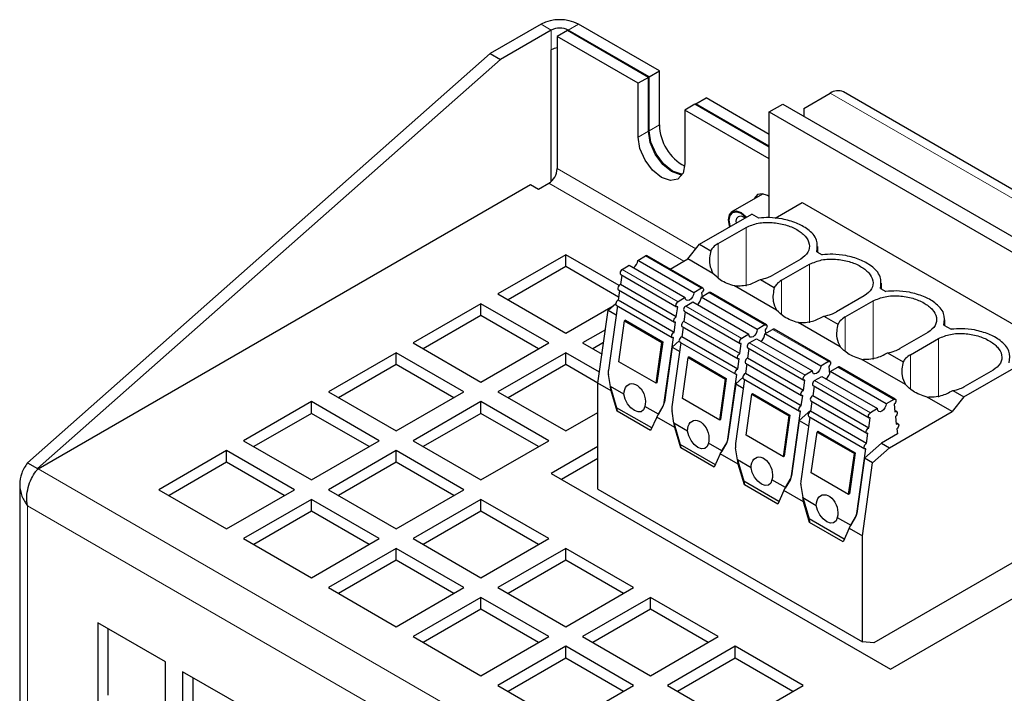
# Model space of a CAD drawing. Header units: millimetres. Extents: x 5 to 418, y 2 to 292.
# Tile 9 of 11: x 266 to 299, y 196 to 219. Entities that reach past the tile are written whole.
import ezdxf

# ---------------------------------------------------------------- set-up
doc = ezdxf.new("R2010")
doc.units = ezdxf.units.MM

msp = doc.modelspace()

# ---------------------------------------------------------------- linework, layer by layer
at = {"color": 7, "linetype": 'Continuous', "lineweight": 25}
for p, q in [((283.0919, 218.7721), (281.3946, 217.7923)), ((283.4313, 218.5762), (281.7341, 217.5964)), ((283.9685, 218.5597), (283.6291, 218.3638)), ((286.6697, 217.0004), (283.9685, 218.5597)), ((286.6983, 217.0167), (283.997, 218.5762)), ((287.0378, 217.2126), (284.3364, 218.7721)), ((286.3302, 216.8044), (283.6291, 218.3638)), ((283.6291, 218.3638), (283.6291, 213.9545)), ((283.4313, 217.9229), (283.417, 217.9147)), ((283.417, 217.9147), (283.417, 213.5158)), ((281.3946, 217.7923), (265.9514, 204.1412)), ((281.7341, 217.5964), (266.2908, 203.9452)), ((281.3946, 217.7923), (281.7341, 217.5964)), ((286.6983, 217.0167), (287.0378, 217.2126)), ((287.0378, 215.4163), (287.0378, 217.2126)), ((286.6697, 217.0004), (286.3302, 216.8044)), ((286.6697, 215.204), (286.6697, 217.0004)), ((286.6983, 215.2203), (286.6983, 217.0167)), ((286.3302, 215.0081), (286.3302, 216.8044)), ((288.254, 216.1187), (288.5934, 216.3146)), ((290.7002, 215.0984), (288.5934, 216.3146)), ((291.8602, 215.9641), (292.737, 216.4702)), ((301.6623, 211.6154), (293.177, 216.5138)), ((288.2253, 216.1023), (287.8859, 215.9064)), ((287.8859, 215.9064), (287.8859, 214.11)), ((290.7002, 214.2817), (287.8859, 215.9064)), ((290.7002, 214.6736), (288.2253, 216.1023)), ((288.254, 216.1187), (288.254, 216.0858)), ((290.7002, 214.7065), (288.254, 216.1187)), ((290.7002, 215.8498), (291.1527, 216.1111)), ((291.1527, 216.1111), (308.9718, 205.8243)), ((291.8602, 215.9641), (291.8602, 215.7026)), ((290.7002, 215.8498), (308.5193, 205.5631)), ((290.7002, 212.3221), (290.7002, 215.8498)), ((266.305, 203.9371), (282.7381, 213.4237)), ((282.7381, 213.4237), (283.0068, 213.2686)), ((283.0068, 213.2686), (283.3463, 213.4646)), ((290.4968, 213.1143), (289.4678, 212.5203)), ((290.9036, 212.3016), (291.8033, 212.821)), ((291.8033, 212.821), (300.6279, 207.7266)), ((288.3768, 211.4308), (290.1203, 212.4373)), ((290.353, 212.303), (290.1203, 212.4373)), ((288.9946, 211.4544), (289.928, 211.9932)), ((287.9849, 210.9433), (288.3768, 211.4308)), ((288.3768, 211.4308), (288.75, 211.2154)), ((292.3255, 211.1643), (292.3255, 211.3601)), ((283.9119, 211.0807), (281.6492, 209.7744)), ((285.6926, 210.0527), (283.9119, 211.0807)), ((283.9119, 210.6887), (283.9119, 211.0807)), ((286.3161, 210.8945), (286.5717, 211.0421)), ((288.4885, 209.9693), (286.6217, 211.047)), ((287.3931, 210.6017), (287.9849, 210.9433)), ((288.8265, 210.4574), (287.9849, 210.9433)), ((291.7552, 210.9384), (290.8218, 210.3996)), ((292.2919, 211.1838), (292.4743, 211.0784)), ((283.9119, 210.6887), (281.9887, 209.5784)), ((285.6775, 209.6695), (283.9119, 210.6887)), ((285.7957, 210.5941), (286.0333, 210.7312)), ((286.0333, 210.7312), (287.9, 209.6535)), ((288.1829, 209.8168), (286.3161, 210.8945)), ((291.1159, 210.2298), (292.0493, 210.7686)), ((285.7808, 210.4056), (285.7357, 210.0846)), ((285.7458, 210.4258), (287.6125, 209.3482)), ((287.6025, 209.0069), (285.7357, 210.0846)), ((288.4385, 209.9644), (288.1829, 209.8168)), ((290.9478, 209.2328), (289.5475, 210.0412)), ((290.4078, 210.2584), (290.8713, 209.9908)), ((294.4132, 209.9591), (294.5956, 209.8538)), ((294.4468, 209.9397), (294.4468, 210.1355)), ((281.6492, 209.7744), (283.9119, 208.4681)), ((285.7084, 209.8903), (285.6634, 209.5693)), ((285.6734, 209.9105), (287.5402, 208.8328)), ((287.9, 209.6535), (287.6625, 209.5164)), ((288.4374, 209.6699), (288.693, 209.8174)), ((290.3042, 208.5922), (288.4374, 209.6699)), ((288.4471, 209.8067), (288.4611, 209.6835)), ((290.6098, 208.7447), (288.743, 209.8224)), ((293.8765, 209.7138), (292.9431, 209.175)), ((281.0835, 209.4478), (278.8208, 208.1416)), ((283.3463, 208.1416), (281.0835, 209.4478)), ((281.0835, 209.0559), (281.0835, 209.4478)), ((283.9119, 208.4681), (285.4915, 209.38)), ((285.3292, 209.2361), (285.5822, 209.4605)), ((285.6361, 209.3749), (285.3359, 207.2352)), ((285.6011, 209.3951), (287.4679, 208.3175)), ((287.5302, 208.4916), (285.6634, 209.5693)), ((287.6025, 209.0069), (287.6502, 209.3473)), ((287.9171, 209.3695), (288.1546, 209.5066)), ((288.1546, 209.5066), (290.0213, 208.4289)), ((293.2373, 209.0052), (294.1706, 209.544)), ((281.0835, 209.0559), (279.1602, 207.9456)), ((283.0068, 207.9456), (281.0835, 209.0559)), ((284.9867, 206.7955), (285.3292, 209.2361)), ((285.3292, 209.2361), (285.5951, 209.0826)), ((287.9021, 209.181), (287.857, 208.86)), ((287.8671, 209.2012), (289.7338, 208.1236)), ((292.5291, 209.0338), (292.9926, 208.7662)), ((285.6875, 207.5104), (285.8789, 208.8747)), ((285.9056, 208.8983), (285.8789, 208.8747)), ((285.8789, 208.8747), (287.1234, 208.1562)), ((285.9056, 208.8983), (287.1501, 208.1799)), ((287.5302, 208.4916), (287.5779, 208.8319)), ((287.8298, 208.6657), (287.7847, 208.3446)), ((287.7948, 208.6859), (289.6615, 207.6082)), ((289.7238, 207.7823), (287.857, 208.86)), ((290.5598, 208.7398), (290.3042, 208.5922)), ((293.0691, 208.0082), (291.6688, 208.8166)), ((296.5345, 208.7345), (296.7735, 208.5965)), ((296.5681, 208.7151), (296.5681, 208.9109)), ((285.2372, 208.5801), (284.4776, 208.1416)), ((287.2026, 206.1575), (287.5056, 208.3166)), ((289.6515, 207.267), (287.7847, 208.3446)), ((290.0213, 208.4289), (289.7838, 208.2918)), ((290.5587, 208.4453), (290.8144, 208.5928)), ((292.4255, 207.3676), (290.5587, 208.4453)), ((290.5684, 208.5821), (290.5824, 208.4589)), ((292.7311, 207.5201), (290.8644, 208.5978)), ((295.9978, 208.4892), (295.0644, 207.9504)), ((278.8208, 208.1416), (281.0835, 206.8353)), ((281.0835, 206.8353), (283.3463, 208.1416)), ((284.4776, 208.1416), (285.1233, 207.7688)), ((285.1773, 208.1536), (284.8171, 207.9456)), ((286.932, 206.792), (287.1234, 208.1562)), ((287.1501, 208.1799), (286.9574, 206.8067)), ((287.1234, 208.1562), (287.1501, 208.1799)), ((287.4647, 208.0033), (287.2059, 206.1594)), ((287.7574, 208.1503), (287.4572, 206.0105)), ((287.7018, 208.2136), (287.4647, 208.0033)), ((287.4647, 208.0033), (287.7164, 207.858)), ((287.7224, 208.1705), (289.5892, 207.0929)), ((289.7238, 207.7823), (289.7715, 208.1227)), ((289.9884, 207.9766), (291.8552, 206.8989)), ((290.0384, 208.1449), (290.2759, 208.282)), ((290.2759, 208.282), (292.1427, 207.2043)), ((295.4152, 207.7479), (296.3485, 208.2867)), ((278.2551, 207.815), (275.9923, 206.5088)), ((280.5178, 206.5088), (278.2551, 207.815)), ((278.2551, 207.4231), (278.2551, 207.815)), ((283.9119, 207.815), (281.6492, 206.5088)), ((285.0385, 207.1646), (283.9119, 207.815)), ((283.9119, 207.4231), (283.9119, 207.815)), ((287.8088, 206.2858), (288.0002, 207.65)), ((288.0269, 207.6737), (288.0002, 207.65)), ((288.0002, 207.65), (289.2447, 206.9316)), ((288.0269, 207.6737), (289.2714, 206.9552)), ((290.0234, 207.9564), (289.9783, 207.6354)), ((294.6504, 207.8091), (295.1705, 207.5089)), ((278.2551, 207.4231), (276.3318, 206.3128)), ((280.1784, 206.3128), (278.2551, 207.4231)), ((283.9119, 207.4231), (281.9887, 206.3128)), ((284.9877, 206.8021), (283.9119, 207.4231)), ((286.932, 206.792), (285.6875, 207.5104)), ((289.6515, 207.267), (289.6992, 207.6073)), ((289.9511, 207.4411), (289.906, 207.12)), ((289.9161, 207.4613), (291.7828, 206.3836)), ((291.8451, 206.5577), (289.9783, 207.6354)), ((292.6811, 207.5152), (292.4255, 207.3676)), ((292.6897, 207.3574), (292.719, 207.0989)), ((292.7366, 207.188), (292.9923, 207.3356)), ((294.909, 206.2629), (293.0422, 207.3405)), ((295.247, 206.7509), (293.7901, 207.592)), ((297.2015, 206.3364), (298.945, 207.343)), ((285.402, 206.6865), (285.3383, 207.0867)), ((289.3239, 204.9329), (289.6269, 207.092)), ((289.8231, 206.9889), (289.586, 206.7787)), ((291.7728, 206.0424), (289.906, 207.12)), ((292.1427, 207.2043), (291.9051, 207.0672)), ((292.2163, 206.8876), (292.4538, 207.0247)), ((292.4538, 207.0247), (294.3206, 205.9471)), ((292.7298, 207.1341), (292.714, 207.1432)), ((294.6034, 206.1103), (292.7366, 207.188)), ((298.1757, 207.2319), (297.2423, 206.6931)), ((284.9867, 203.2644), (284.9867, 206.7955)), ((285.4288, 206.5403), (284.9867, 206.7955)), ((285.854, 206.4255), (285.402, 206.6865)), ((285.4097, 206.6603), (285.402, 206.6865)), ((285.4288, 206.5403), (285.4097, 206.6603)), ((285.4097, 206.6603), (285.6122, 205.9792)), ((286.9574, 206.8067), (286.932, 206.792)), ((289.0533, 205.5674), (289.2447, 206.9316)), ((289.2714, 206.9552), (289.0787, 205.5821)), ((289.2447, 206.9316), (289.2714, 206.9552)), ((289.586, 206.7787), (289.3273, 204.9348)), ((289.8788, 206.9257), (289.5785, 204.7859)), ((289.586, 206.7787), (289.8377, 206.6334)), ((289.8438, 206.9459), (291.7105, 205.8683)), ((291.8451, 206.5577), (291.8929, 206.8981)), ((292.2013, 206.6991), (292.1562, 206.3781)), ((292.1663, 206.7193), (294.033, 205.6417)), ((275.9923, 206.5088), (278.2551, 205.2025)), ((278.2551, 205.2025), (280.5178, 206.5088)), ((281.6492, 206.5088), (283.9119, 205.2025)), ((285.6312, 205.8592), (285.4288, 206.5403)), ((289.9301, 205.0612), (290.1215, 206.4254)), ((290.1482, 206.4491), (290.1215, 206.4254)), ((290.1215, 206.4254), (291.3661, 205.707)), ((290.1482, 206.4491), (291.3927, 205.7306)), ((291.7728, 206.0424), (291.8206, 206.3827)), ((294.023, 205.3004), (292.1562, 206.3781)), ((296.8096, 205.8489), (295.968, 206.3347)), ((297.2015, 206.3364), (296.8096, 205.8489)), ((296.8283, 206.5519), (297.2015, 206.3364)), ((275.4267, 206.1822), (273.1639, 204.876)), ((277.6894, 204.876), (275.4267, 206.1822)), ((275.4267, 205.7903), (275.4267, 206.1822)), ((281.0835, 206.1822), (278.8208, 204.876)), ((283.3463, 204.876), (281.0835, 206.1822)), ((281.0835, 205.7903), (281.0835, 206.1822)), ((287.004, 205.7616), (286.552, 206.0226)), ((287.1653, 206.0358), (286.9962, 205.7444)), ((287.004, 205.7616), (287.162, 206.0339)), ((289.0533, 205.5674), (287.8088, 206.2858)), ((292.129, 206.1838), (292.0839, 205.8628)), ((292.094, 206.204), (293.9607, 205.1263)), ((294.859, 206.2579), (294.6034, 206.1103)), ((294.8676, 206.1002), (294.8973, 205.8384)), ((275.4267, 205.7903), (273.5034, 204.68)), ((277.3499, 204.68), (275.4267, 205.7903)), ((281.0835, 205.7903), (279.1602, 204.68)), ((283.0068, 204.68), (281.0835, 205.7903)), ((283.9119, 205.2025), (284.9867, 205.823)), ((286.7855, 205.3018), (285.6122, 205.9792)), ((285.6122, 205.9792), (285.6312, 205.8592)), ((286.7464, 205.2154), (285.6312, 205.8592)), ((286.9488, 205.6628), (286.9962, 205.7444)), ((286.9962, 205.7444), (287.004, 205.7616)), ((287.5233, 205.4619), (287.4596, 205.8621)), ((291.1746, 204.3428), (291.3661, 205.707)), ((291.3927, 205.7306), (291.2, 204.3574)), ((291.3661, 205.707), (291.3927, 205.7306)), ((291.4453, 203.7083), (291.7482, 205.8674)), ((292.088, 205.8916), (291.7073, 205.5541)), ((292.0216, 205.6887), (293.8884, 204.611)), ((293.9507, 204.7851), (292.0839, 205.8628)), ((294.3206, 205.9471), (294.083, 205.8099)), ((294.7165, 204.6406), (296.8096, 205.8489)), ((294.9559, 205.849), (294.8919, 205.8859)), ((294.9145, 205.6863), (294.9442, 205.4246)), ((286.9488, 205.6628), (286.7464, 205.2154)), ((287.5501, 205.3157), (286.9488, 205.6628)), ((287.9753, 205.2009), (287.5233, 205.4619)), ((287.5311, 205.4357), (287.5233, 205.4619)), ((287.5501, 205.3157), (287.5311, 205.4357)), ((287.5311, 205.4357), (287.7335, 204.7545)), ((289.0787, 205.5821), (289.0533, 205.5674)), ((291.7073, 205.5541), (291.4486, 203.7102)), ((291.7073, 205.5541), (292.0156, 205.3761)), ((292.0567, 205.6685), (291.7564, 203.5287)), ((294.023, 205.3004), (294.0708, 205.6408)), ((295.0028, 205.4351), (294.9388, 205.4721)), ((287.7526, 204.6346), (287.5501, 205.3157)), ((291.1746, 204.3428), (289.9301, 205.0612)), ((292.108, 203.8039), (292.2994, 205.1682)), ((292.3261, 205.1918), (292.2994, 205.1682)), ((292.2994, 205.1682), (293.5439, 204.4497)), ((292.3261, 205.1918), (293.5706, 204.4734)), ((293.9507, 204.7851), (293.9984, 205.1254)), ((294.9806, 205.1033), (294.4478, 204.7957)), ((294.9614, 205.2724), (294.9806, 205.1033)), ((273.1639, 204.876), (275.4267, 203.5697)), ((275.4267, 203.5697), (277.6894, 204.876)), ((278.8208, 204.876), (281.0835, 203.5697)), ((281.0835, 203.5697), (283.3463, 204.876)), ((288.9068, 204.0772), (287.7335, 204.7545)), ((287.7335, 204.7545), (287.7526, 204.6346)), ((289.1253, 204.537), (288.6733, 204.798)), ((289.2866, 204.8112), (289.1175, 204.5198)), ((289.1253, 204.537), (289.2833, 204.8093)), ((294.4478, 204.7957), (293.8852, 204.2968)), ((294.4478, 204.7957), (294.7165, 204.6406)), ((272.5982, 204.5494), (270.3355, 203.2431)), ((274.861, 203.2431), (272.5982, 204.5494)), ((272.5982, 204.1574), (272.5982, 204.5494)), ((278.2551, 204.5494), (275.9923, 203.2431)), ((280.5178, 203.2431), (278.2551, 204.5494)), ((278.2551, 204.1574), (278.2551, 204.5494)), ((284.9867, 204.68), (283.4311, 203.782)), ((288.8677, 203.9908), (287.7526, 204.6346)), ((289.0701, 204.4382), (288.8677, 203.9908)), ((289.0701, 204.4382), (289.1175, 204.5198)), ((289.6715, 204.0911), (289.0701, 204.4382)), ((289.1175, 204.5198), (289.1253, 204.537)), ((289.6446, 204.2372), (289.5809, 204.6375)), ((293.3525, 203.0855), (293.5439, 204.4497)), ((293.5706, 204.4734), (293.3779, 203.1002)), ((293.5439, 204.4497), (293.5706, 204.4734)), ((293.6232, 202.451), (293.9261, 204.6101)), ((294.1539, 204.1417), (294.7165, 204.6406)), ((265.9514, 204.1412), (266.2908, 203.9452)), ((272.5982, 204.1574), (270.675, 203.0472)), ((274.5215, 203.0472), (272.5982, 204.1574)), ((278.2551, 204.1574), (276.3318, 203.0472)), ((280.1784, 203.0472), (278.2551, 204.1574)), ((284.9867, 204.2881), (283.7706, 203.586)), ((290.0966, 203.9763), (289.6446, 204.2372)), ((289.6524, 204.2111), (289.6446, 204.2372)), ((289.6715, 204.0911), (289.6524, 204.2111)), ((289.6524, 204.2111), (289.8548, 203.5299)), ((289.8739, 203.41), (289.6715, 204.0911)), ((291.2, 204.3574), (291.1746, 204.3428)), ((293.8852, 204.2968), (293.6265, 202.4529)), ((293.8114, 201.7011), (294.1539, 204.1417)), ((294.1539, 204.1417), (293.8852, 204.2968)), ((283.4311, 203.782), (294.7448, 197.2507)), ((293.3525, 203.0855), (292.108, 203.8039)), ((265.6937, 203.4226), (265.6937, 107.4627)), ((291.0281, 202.8526), (289.8548, 203.5299)), ((289.8548, 203.5299), (289.8739, 203.41)), ((290.9891, 202.7662), (289.8739, 203.41)), ((291.2466, 203.3124), (290.7946, 203.5734)), ((291.408, 203.5866), (291.2388, 203.2952)), ((291.2466, 203.3124), (291.4046, 203.5847)), ((291.7588, 203.3802), (291.8225, 202.98)), ((270.3355, 203.2431), (272.5982, 201.9369)), ((272.5982, 201.9369), (274.861, 203.2431)), ((275.9923, 203.2431), (278.2551, 201.9369)), ((278.2551, 201.9369), (280.5178, 203.2431)), ((284.9867, 203.2644), (293.8114, 198.17)), ((291.1915, 203.2136), (290.9891, 202.7662)), ((291.1915, 203.2136), (291.2388, 203.2952)), ((291.8494, 202.8338), (291.1915, 203.2136)), ((291.2388, 203.2952), (291.2466, 203.3124)), ((293.3779, 203.1002), (293.3525, 203.0855)), ((275.4267, 202.9166), (273.1639, 201.6103)), ((277.6894, 201.6103), (275.4267, 202.9166)), ((275.4267, 202.5246), (275.4267, 202.9166)), ((281.0835, 202.9166), (278.8208, 201.6103)), ((283.3463, 201.6103), (281.0835, 202.9166)), ((281.0835, 202.5246), (281.0835, 202.9166)), ((291.8225, 202.98), (292.2745, 202.719)), ((291.8303, 202.9538), (291.8225, 202.98)), ((291.8494, 202.8338), (291.8303, 202.9538)), ((291.8303, 202.9538), (292.0327, 202.2727)), ((292.0518, 202.1527), (291.8494, 202.8338)), ((275.4267, 202.5246), (273.5034, 201.4143)), ((277.3499, 201.4143), (275.4267, 202.5246)), ((281.0835, 202.5246), (279.1602, 201.4143)), ((283.0068, 201.4143), (281.0835, 202.5246)), ((293.206, 201.5953), (292.0327, 202.2727)), ((292.0327, 202.2727), (292.0518, 202.1527)), ((293.167, 201.5089), (292.0518, 202.1527)), ((292.9725, 202.3161), (293.4245, 202.0552)), ((293.5858, 202.3293), (293.4167, 202.0379)), ((293.4245, 202.0552), (293.5825, 202.3274)), ((293.3694, 201.9564), (293.167, 201.5089)), ((293.3694, 201.9564), (293.4167, 202.0379)), ((293.3694, 201.9564), (293.8114, 201.7011)), ((293.4167, 202.0379), (293.4245, 202.0552)), ((300.6279, 201.8475), (294.1978, 198.1354)), ((273.1639, 201.6103), (275.4267, 200.3041)), ((275.4267, 200.3041), (277.6894, 201.6103)), ((278.8208, 201.6103), (281.0835, 200.3041)), ((281.0835, 200.3041), (283.3463, 201.6103)), ((293.8114, 198.17), (293.8114, 201.7011)), ((278.2551, 201.2838), (275.9923, 199.9775)), ((280.5178, 199.9775), (278.2551, 201.2838)), ((278.2551, 200.8918), (278.2551, 201.2838)), ((283.9119, 201.2838), (281.6492, 199.9775)), ((286.1747, 199.9775), (283.9119, 201.2838)), ((283.9119, 200.8918), (283.9119, 201.2838)), ((278.2551, 200.8918), (276.3318, 199.7815)), ((280.1784, 199.7815), (278.2551, 200.8918)), ((283.9119, 200.8918), (281.9887, 199.7815)), ((285.8352, 199.7815), (283.9119, 200.8918)), ((294.7448, 197.2507), (299.7794, 200.1571)), ((275.9923, 199.9775), (278.2551, 198.6713)), ((278.2551, 198.6713), (280.5178, 199.9775)), ((281.6492, 199.9775), (283.9119, 198.6713)), ((283.9119, 198.6713), (286.1747, 199.9775)), ((281.0835, 199.6509), (278.8208, 198.3447)), ((283.3463, 198.3447), (281.0835, 199.6509)), ((281.0835, 199.259), (281.0835, 199.6509)), ((286.7404, 199.6509), (284.4776, 198.3447)), ((289.0031, 198.3447), (286.7404, 199.6509)), ((286.7404, 199.259), (286.7404, 199.6509)), ((281.0835, 199.259), (279.1602, 198.1487)), ((283.0068, 198.1487), (281.0835, 199.259)), ((286.7404, 199.259), (284.8171, 198.1487)), ((288.6636, 198.1487), (286.7404, 199.259)), ((270.5618, 197.4951), (268.299, 198.8013)), ((268.299, 198.8013), (268.299, 196.1884)), ((268.6384, 198.6054), (268.6384, 196.3844)), ((278.8208, 198.3447), (281.0835, 197.0384)), ((281.0835, 197.0384), (283.3463, 198.3447)), ((284.4776, 198.3447), (286.7404, 197.0384)), ((286.7404, 197.0384), (289.0031, 198.3447)), ((294.1978, 198.1354), (293.8114, 198.17)), ((283.9119, 198.0181), (281.6492, 196.7119)), ((286.1747, 196.7119), (283.9119, 198.0181)), ((283.9119, 197.6262), (283.9119, 198.0181)), ((289.5688, 198.0181), (287.3061, 196.7119)), ((291.8315, 196.7119), (289.5688, 198.0181)), ((289.5688, 197.6262), (289.5688, 198.0181)), ((270.5618, 194.8822), (270.5618, 197.4951)), ((283.9119, 197.6262), (281.9887, 196.5159)), ((285.8352, 196.5159), (283.9119, 197.6262)), ((289.5688, 197.6262), (287.6455, 196.5159)), ((291.4921, 196.5159), (289.5688, 197.6262)), ((273.3902, 195.8623), (271.1275, 197.1685)), ((271.1275, 197.1685), (271.1275, 194.5556)), ((271.4669, 196.9726), (271.4669, 194.7515)), ((281.6492, 196.7119), (283.9119, 195.4056)), ((283.9119, 195.4056), (286.1747, 196.7119)), ((287.3061, 196.7119), (289.5688, 195.4056)), ((289.5688, 195.4056), (291.8315, 196.7119))]:
    msp.add_line(p, q, dxfattribs=at)
at = {"color": 7, "linetype": 'Continuous', "lineweight": 18}
for p, q in [((283.0919, 218.7721), (283.4313, 218.5762)), ((283.4313, 218.5762), (283.4313, 217.9229)), ((284.3364, 218.7721), (283.997, 218.5762)), ((283.997, 218.5762), (283.997, 218.5433)), ((301.2223, 211.5718), (292.737, 216.4702)), ((286.6697, 215.204), (286.3302, 215.0081)), ((286.6983, 215.2203), (287.0378, 215.4163)), ((288.2576, 211.2825), (283.6291, 213.9545)), ((283.3463, 213.4646), (287.8493, 210.865)), ((289.928, 211.9932), (289.928, 210.0335)), ((288.9946, 210.3123), (288.9946, 211.4544)), ((286.5717, 211.0421), (288.4385, 209.9644)), ((292.0493, 210.7686), (292.0493, 208.8089)), ((287.6625, 209.5164), (285.7957, 210.5941)), ((291.1159, 209.0877), (291.1159, 210.2298)), ((288.693, 209.8174), (290.5598, 208.7398)), ((289.7838, 208.2918), (287.9171, 209.3695)), ((294.1706, 209.544), (294.1706, 207.5843)), ((293.2373, 207.8631), (293.2373, 209.0052)), ((290.8144, 208.5928), (292.6811, 207.5152)), ((291.9051, 207.0672), (290.0384, 208.1449)), ((296.3485, 208.2867), (296.3485, 206.327)), ((295.4152, 206.6058), (295.4152, 207.7479)), ((292.9923, 207.3356), (294.859, 206.2579)), ((294.083, 205.8099), (292.2163, 206.8876)), ((287.162, 206.0339), (287.1653, 206.0358)), ((287.2059, 206.1594), (287.2026, 206.1575)), ((289.2833, 204.8093), (289.2866, 204.8112)), ((289.3273, 204.9348), (289.3239, 204.9329)), ((302.0846, 183.282), (266.305, 203.9371)), ((291.4486, 203.7102), (291.4453, 203.7083)), ((291.4046, 203.5847), (291.408, 203.5866)), ((301.1936, 182.3593), (265.9514, 202.7042)), ((265.9514, 202.7042), (265.9514, 107.4629)), ((293.6265, 202.4529), (293.6232, 202.451)), ((293.5825, 202.3274), (293.5858, 202.3293))]:
    msp.add_line(p, q, dxfattribs=at)
at = {"color": 7, "linetype": 'Continuous', "lineweight": 25, "flags": 128}
for points in [[(287.8009, 213.7508), (287.7451, 213.7533), (287.4475, 213.8568), (287.1498, 214.097), (286.8975, 214.4374), (286.7289, 214.8261), (286.6697, 215.204)], [(287.8102, 213.7673), (287.7738, 213.7696), (287.4762, 213.8731), (287.1785, 214.1133), (286.9262, 214.4537), (286.7576, 214.8424), (286.6983, 215.2203)], [(287.8859, 214.11), (287.8267, 213.8005), (287.6581, 213.6064), (287.4057, 213.5574), (287.1081, 213.6608), (286.8104, 213.901), (286.5581, 214.2414), (286.3895, 214.6302), (286.3302, 215.0081)], [(290.7002, 213.0203), (290.6436, 213.0569), (290.465, 213.119), (290.3136, 213.0896), (290.2124, 212.9731), (290.2006, 212.9433)], [(289.3456, 212.2502), (289.3774, 212.4162), (289.4678, 212.5203), (289.6032, 212.5466), (289.7628, 212.4911), (289.9225, 212.3622), (289.9458, 212.3366)], [(289.3879, 212.0145), (289.3774, 212.0475), (289.3456, 212.2502)], [(289.3684, 212.237), (289.3984, 212.394), (289.4839, 212.4924), (289.6119, 212.5173), (289.7628, 212.4648), (289.9138, 212.343), (289.9288, 212.3267)], [(289.6054, 212.14), (289.6002, 212.2012), (289.619, 212.2997), (289.6727, 212.3614), (289.753, 212.377), (289.8477, 212.3441), (289.898, 212.309)], [(289.4049, 212.0243), (289.3984, 212.0454), (289.3684, 212.237)], [(285.7957, 210.5941), (285.7701, 210.5737), (285.748, 210.5451), (285.7323, 210.5119), (285.7253, 210.4789), (285.7279, 210.4504), (285.7396, 210.4303), (285.7458, 210.4258)], [(285.7357, 210.0846), (285.7081, 210.068), (285.6829, 210.0406), (285.6638, 210.0065), (285.6538, 209.9711), (285.6544, 209.9396), (285.6655, 209.9168), (285.6734, 209.9105)], [(288.4385, 209.9644), (288.4645, 209.9737), (288.4869, 209.9702), (288.5025, 209.9544), (288.5091, 209.9285), (288.5057, 209.8961), (288.4928, 209.8619), (288.4724, 209.8306), (288.4471, 209.8067)], [(288.1829, 209.8168), (288.1721, 209.7481), (288.1414, 209.6774), (288.0956, 209.6156), (288.0414, 209.5719), (287.9873, 209.5531), (287.9414, 209.562), (287.9108, 209.5973), (287.9, 209.6535)], [(285.6634, 209.5693), (285.6358, 209.5526), (285.6106, 209.5252), (285.5915, 209.4912), (285.5815, 209.4557), (285.5821, 209.4242), (285.5932, 209.4015), (285.6011, 209.3951)], [(287.6502, 209.3473), (287.6258, 209.3438), (287.6064, 209.3527), (287.5946, 209.3727), (287.5921, 209.4012), (287.5991, 209.4343), (287.6147, 209.4674), (287.6369, 209.4961), (287.6625, 209.5164)], [(287.9171, 209.3695), (287.8914, 209.3491), (287.8693, 209.3204), (287.8536, 209.2873), (287.8466, 209.2543), (287.8492, 209.2258), (287.861, 209.2057), (287.8671, 209.2012)], [(287.5779, 208.8319), (287.5522, 208.8286), (287.5323, 208.8392), (287.5212, 208.8619), (287.5206, 208.8934), (287.5306, 208.9289), (287.5496, 208.9629), (287.5749, 208.9903), (287.6025, 209.0069)], [(287.857, 208.86), (287.8294, 208.8434), (287.8042, 208.816), (287.7851, 208.7819), (287.7751, 208.7465), (287.7757, 208.715), (287.7868, 208.6922), (287.7948, 208.6859)], [(290.5598, 208.7398), (290.5859, 208.7491), (290.6083, 208.7456), (290.6238, 208.7298), (290.6304, 208.7039), (290.627, 208.6715), (290.6142, 208.6373), (290.5937, 208.606), (290.5684, 208.5821)], [(287.5056, 208.3166), (287.4799, 208.3133), (287.46, 208.3238), (287.4488, 208.3466), (287.4482, 208.3781), (287.4582, 208.4135), (287.4773, 208.4476), (287.5026, 208.475), (287.5302, 208.4916)], [(287.7847, 208.3446), (287.7571, 208.328), (287.7319, 208.3006), (287.7128, 208.2666), (287.7028, 208.2311), (287.7034, 208.1996), (287.7145, 208.1769), (287.7224, 208.1705)], [(290.3042, 208.5922), (290.2934, 208.5235), (290.2628, 208.4528), (290.2169, 208.3909), (290.1628, 208.3473), (290.1086, 208.3285), (290.0628, 208.3374), (290.0321, 208.3727), (290.0213, 208.4289)], [(289.7715, 208.1227), (289.7471, 208.1192), (289.7277, 208.1281), (289.7159, 208.1481), (289.7134, 208.1766), (289.7204, 208.2097), (289.7361, 208.2428), (289.7582, 208.2715), (289.7838, 208.2918)], [(290.0384, 208.1449), (290.0128, 208.1245), (289.9906, 208.0958), (289.975, 208.0627), (289.9679, 208.0297), (289.9705, 208.0012), (289.9823, 207.9811), (289.9884, 207.9766)], [(289.6992, 207.6073), (289.6735, 207.604), (289.6536, 207.6146), (289.6425, 207.6373), (289.6419, 207.6688), (289.6519, 207.7043), (289.671, 207.7383), (289.6962, 207.7657), (289.7238, 207.7823)], [(289.9783, 207.6354), (289.9508, 207.6188), (289.9255, 207.5913), (289.9064, 207.5573), (289.8964, 207.5219), (289.897, 207.4903), (289.9081, 207.4676), (289.9161, 207.4613)], [(292.4255, 207.3676), (292.4147, 207.2989), (292.3841, 207.2282), (292.3382, 207.1663), (292.2841, 207.1227), (292.23, 207.1038), (292.1841, 207.1128), (292.1534, 207.148), (292.1427, 207.2043)], [(292.6811, 207.5152), (292.7072, 207.5245), (292.7296, 207.521), (292.7451, 207.5051), (292.7517, 207.4792), (292.7483, 207.4469), (292.7355, 207.4127), (292.715, 207.3814), (292.6897, 207.3574)], [(289.6269, 207.092), (289.6012, 207.0887), (289.5813, 207.0992), (289.5702, 207.122), (289.5696, 207.1535), (289.5796, 207.1889), (289.5986, 207.223), (289.6239, 207.2504), (289.6515, 207.267)], [(289.906, 207.12), (289.8785, 207.1034), (289.8532, 207.076), (289.8341, 207.042), (289.8241, 207.0065), (289.8247, 206.975), (289.8358, 206.9523), (289.8438, 206.9459)], [(291.8929, 206.8981), (291.8685, 206.8946), (291.849, 206.9035), (291.8373, 206.9235), (291.8347, 206.952), (291.8417, 206.9851), (291.8574, 207.0182), (291.8795, 207.0469), (291.9051, 207.0672)], [(285.854, 206.4255), (285.8608, 206.5088), (285.8793, 206.5849), (285.9089, 206.6515), (285.9485, 206.7063), (285.9969, 206.7474), (286.0525, 206.7736), (286.1133, 206.7839), (286.1775, 206.778), (286.2429, 206.7561), (286.3072, 206.719), (286.3684, 206.6678), (286.4245, 206.6043), (286.4736, 206.5305), (286.514, 206.4489), (286.5445, 206.3622), (286.5639, 206.2734), (286.5718, 206.1852), (286.5678, 206.1007), (286.552, 206.0226)], [(292.2163, 206.8876), (292.1906, 206.8672), (292.1685, 206.8386), (292.1529, 206.8054), (292.1458, 206.7724), (292.1484, 206.7439), (292.1602, 206.7239), (292.1663, 206.7193)], [(286.552, 206.0226), (286.511, 205.9111), (286.4321, 205.8462), (286.325, 205.8357), (286.203, 205.8811), (286.0809, 205.9767), (285.9738, 206.1107), (285.895, 206.2667), (285.854, 206.4255)], [(291.8206, 206.3827), (291.7948, 206.3794), (291.7749, 206.3899), (291.7638, 206.4127), (291.7632, 206.4442), (291.7732, 206.4797), (291.7923, 206.5137), (291.8175, 206.5411), (291.8451, 206.5577)], [(292.1562, 206.3781), (292.1287, 206.3615), (292.1034, 206.3341), (292.0843, 206.3), (292.0743, 206.2646), (292.0749, 206.2331), (292.086, 206.2103), (292.094, 206.204)], [(291.7482, 205.8674), (291.7225, 205.8641), (291.7026, 205.8746), (291.6915, 205.8973), (291.6909, 205.9289), (291.7009, 205.9643), (291.72, 205.9983), (291.7452, 206.0258), (291.7728, 206.0424)], [(294.6034, 206.1103), (294.5926, 206.0416), (294.562, 205.9709), (294.5161, 205.9091), (294.462, 205.8654), (294.4079, 205.8466), (294.362, 205.8555), (294.3313, 205.8908), (294.3206, 205.9471)], [(294.859, 206.2579), (294.8851, 206.2672), (294.9075, 206.2637), (294.923, 206.2479), (294.9296, 206.222), (294.9262, 206.1896), (294.9134, 206.1554), (294.8929, 206.1241), (294.8676, 206.1002)], [(292.0839, 205.8628), (292.0563, 205.8461), (292.0311, 205.8187), (292.012, 205.7847), (292.002, 205.7492), (292.0026, 205.7177), (292.0137, 205.695), (292.0216, 205.6887)], [(294.0708, 205.6408), (294.0464, 205.6373), (294.0269, 205.6462), (294.0152, 205.6662), (294.0126, 205.6947), (294.0196, 205.7278), (294.0353, 205.7609), (294.0574, 205.7896), (294.083, 205.8099)], [(294.8973, 205.8384), (294.9248, 205.852), (294.9494, 205.8519), (294.9674, 205.8381), (294.9761, 205.8128), (294.974, 205.7799), (294.9616, 205.7443), (294.9407, 205.7114), (294.9145, 205.6863)], [(287.9753, 205.2009), (287.9821, 205.2842), (288.0006, 205.3603), (288.0302, 205.4269), (288.0698, 205.4817), (288.1182, 205.5228), (288.1738, 205.549), (288.2347, 205.5593), (288.2988, 205.5534), (288.3642, 205.5315), (288.4285, 205.4944), (288.4897, 205.4432), (288.5458, 205.3796), (288.5949, 205.3059), (288.6353, 205.2243), (288.6658, 205.1376), (288.6853, 205.0487), (288.6931, 204.9606), (288.6891, 204.8761), (288.6733, 204.798)], [(294.9442, 205.4246), (294.9717, 205.4381), (294.9963, 205.438), (295.0143, 205.4242), (295.023, 205.399), (295.0209, 205.366), (295.0085, 205.3304), (294.9876, 205.2975), (294.9614, 205.2724)], [(288.6733, 204.798), (288.6323, 204.6865), (288.5534, 204.6216), (288.4464, 204.6111), (288.3243, 204.6565), (288.2022, 204.7521), (288.0952, 204.8861), (288.0163, 205.0421), (287.9753, 205.2009)], [(293.9984, 205.1254), (293.9727, 205.1221), (293.9528, 205.1327), (293.9417, 205.1554), (293.9411, 205.1869), (293.9511, 205.2224), (293.9702, 205.2564), (293.9954, 205.2838), (294.023, 205.3004)], [(293.9261, 204.6101), (293.9004, 204.6068), (293.8805, 204.6173), (293.8694, 204.6401), (293.8688, 204.6716), (293.8788, 204.7071), (293.8978, 204.7411), (293.9231, 204.7685), (293.9507, 204.7851)], [(290.0966, 203.9763), (290.1035, 204.0596), (290.122, 204.1357), (290.1515, 204.2023), (290.1912, 204.2571), (290.2396, 204.2982), (290.2951, 204.3244), (290.356, 204.3347), (290.4202, 204.3288), (290.4855, 204.3069), (290.5498, 204.2698), (290.6111, 204.2186), (290.6671, 204.155), (290.7162, 204.0813), (290.7566, 203.9997), (290.7871, 203.913), (290.8066, 203.8241), (290.8144, 203.736), (290.8104, 203.6514), (290.7946, 203.5734)], [(290.7946, 203.5734), (290.7536, 203.4619), (290.6747, 203.397), (290.5677, 203.3865), (290.4456, 203.4319), (290.3235, 203.5275), (290.2165, 203.6615), (290.1376, 203.8175), (290.0966, 203.9763)], [(292.2745, 202.719), (292.2813, 202.8023), (292.2999, 202.8785), (292.3294, 202.945), (292.3691, 202.9998), (292.4175, 203.0409), (292.473, 203.0671), (292.5339, 203.0774), (292.598, 203.0715), (292.6634, 203.0496), (292.7277, 203.0125), (292.789, 202.9613), (292.845, 202.8978), (292.8941, 202.824), (292.9345, 202.7424), (292.965, 202.6558), (292.9845, 202.5669), (292.9923, 202.4787), (292.9883, 202.3942), (292.9725, 202.3161)], [(292.9725, 202.3161), (292.9315, 202.2046), (292.8526, 202.1397), (292.7456, 202.1293), (292.6235, 202.1746), (292.5014, 202.2702), (292.3944, 202.4042), (292.3155, 202.5602), (292.2745, 202.719)]]:
    msp.add_lwpolyline(points, dxfattribs=at)
at = {"color": 7, "linetype": 'Continuous', "lineweight": 25}
for centre, radius, start, end in [((283.7142, 217.5712), 1.3526, 62.60914, 117.39086), ((283.7142, 218.0303), 0.6148, 62.61051, 117.38949), ((283.6877, 217.4544), 0.5341, 96.30425, 118.69337), ((292.9948, 216.1105), 0.4426, 65.69161, 125.61985), ((288.6642, 215.4607), 1.627, 181.56544, 241.30409), ((283.015, 213.9824), 0.6147, 302.60501, 357.39473), ((286.6006, 211.0052), 0.0468, 63.2245, 128.07765), ((286.0091, 210.9085), 0.3074, 302.61124, 357.39505), ((288.1304, 209.6838), 0.3074, 302.61137, 357.39466), ((288.7219, 209.7806), 0.0468, 63.22689, 128.07534), ((290.2517, 208.4592), 0.3074, 302.61135, 357.39481), ((290.8433, 208.5559), 0.0469, 63.29921, 128.01659), ((293.0211, 207.2987), 0.0468, 63.22268, 128.09309), ((285.8358, 207.1692), 0.5042, 172.47802, 189.40893), ((292.4296, 207.202), 0.3074, 302.61143, 357.39347), ((286.8649, 206.2), 0.3404, 330.78971, 352.82264), ((286.8682, 206.2019), 0.3404, 330.78971, 352.82264), ((287.9571, 205.9445), 0.5042, 172.47821, 189.40882), ((288.9862, 204.9754), 0.3404, 330.79126, 352.82109), ((288.9896, 204.9773), 0.3404, 330.78971, 352.82264), ((290.0784, 204.7199), 0.5042, 172.47821, 189.40882), ((291.1075, 203.7508), 0.3404, 330.79135, 352.82116), ((291.1108, 203.7527), 0.3404, 330.79117, 352.82134), ((292.2563, 203.4627), 0.5043, 172.47897, 189.40806), ((293.2854, 202.4935), 0.3404, 330.79078, 352.82329), ((293.2887, 202.4954), 0.3404, 330.79078, 352.82329)]:
    msp.add_arc(centre, radius, start, end, dxfattribs=at)
for points, knots in [([(291.137, 212.2781), (290.9914, 212.2991), (290.7308, 212.3368), (290.4687, 212.3134), (290.353, 212.303)], [0, 0, 0, 0, 0.558406, 1, 1, 1, 1]), ([(292.2919, 211.1838), (292.3056, 211.3188), (292.3355, 211.6122), (292.0005, 211.9406), (291.6013, 212.1649), (291.298, 212.2388), (291.137, 212.2781)], [0, 0, 0, 0, 0.2193629, 0.4764668, 0.7220342, 1, 1, 1, 1]), ([(289.928, 211.9932), (290.0602, 212.0478), (290.3375, 212.1625), (290.7959, 212.1711), (291.2363, 212.0975), (291.6172, 211.9431), (291.9027, 211.7303), (292.0708, 211.4564), (292.0203, 211.1282), (291.8494, 211.0058), (291.7552, 210.9384)], [0, 0, 0, 0, 0.1412955, 0.2964326, 0.4478309, 0.5843772, 0.7011461, 0.7984022, 0.8889196, 1, 1, 1, 1]), ([(288.9946, 211.4544), (288.9366, 211.4166), (288.8388, 211.3528), (288.7757, 211.2552), (288.75, 211.2154)], [0, 0, 0, 0, 0.59241531, 1, 1, 1, 1]), ([(288.75, 211.2154), (288.7198, 211.0604), (288.6686, 210.7971), (288.7804, 210.5565), (288.8265, 210.4574)], [0, 0, 0, 0, 0.588314, 1, 1, 1, 1]), ([(292.0493, 210.7686), (292.1815, 210.8232), (292.4588, 210.9378), (292.9173, 210.9465), (293.3577, 210.8729), (293.7385, 210.7184), (294.024, 210.5056), (294.1922, 210.2318), (294.1416, 209.9036), (293.9707, 209.7812), (293.8765, 209.7138)], [0, 0, 0, 0, 0.1412955, 0.2964326, 0.4478312, 0.5843774, 0.7011462, 0.7984023, 0.8889197, 1, 1, 1, 1]), ([(293.2583, 211.0534), (293.1128, 211.0745), (292.8521, 211.1121), (292.59, 211.0888), (292.4743, 211.0784)], [0, 0, 0, 0, 0.558406, 1, 1, 1, 1]), ([(294.4132, 209.9591), (294.4269, 210.0942), (294.4569, 210.3876), (294.1218, 210.716), (293.7226, 210.9403), (293.4193, 211.0142), (293.2583, 211.0534)], [0, 0, 0, 0, 0.2193629, 0.4764668, 0.7220342, 1, 1, 1, 1]), ([(289.5475, 210.0412), (289.3833, 210.0936), (289.1108, 210.1805), (288.9074, 210.3786), (288.8265, 210.4574)], [0, 0, 0, 0, 0.6023289, 1, 1, 1, 1]), ([(290.4078, 210.2584), (290.4916, 210.276), (290.6357, 210.3062), (290.767, 210.3721), (290.8218, 210.3996)], [0, 0, 0, 0, 0.5823837, 1, 1, 1, 1]), ([(289.5475, 210.0412), (289.7096, 210.0446), (290.0138, 210.051), (290.2824, 210.1924), (290.4078, 210.2584)], [0, 0, 0, 0, 0.533146, 1, 1, 1, 1]), ([(290.8713, 209.9908), (290.8412, 209.8358), (290.7899, 209.5725), (290.9017, 209.3319), (290.9478, 209.2328)], [0, 0, 0, 0, 0.588314, 1, 1, 1, 1]), ([(291.1159, 210.2298), (291.058, 210.192), (290.9601, 210.1282), (290.897, 210.0305), (290.8713, 209.9908)], [0, 0, 0, 0, 0.5924158, 1, 1, 1, 1]), ([(294.1706, 209.544), (294.3028, 209.5986), (294.5801, 209.7132), (295.0386, 209.7219), (295.479, 209.6483), (295.8598, 209.4938), (296.1453, 209.281), (296.3135, 209.0072), (296.263, 208.679), (296.092, 208.5566), (295.9978, 208.4892)], [0, 0, 0, 0, 0.1412953, 0.2964322, 0.4478304, 0.5843764, 0.7011464, 0.7984006, 0.8889198, 1, 1, 1, 1]), ([(295.3796, 209.8288), (295.2341, 209.8499), (294.9734, 209.8875), (294.7114, 209.8641), (294.5956, 209.8538)], [0, 0, 0, 0, 0.55840593, 1, 1, 1, 1]), ([(296.5345, 208.7345), (296.5483, 208.8696), (296.5782, 209.163), (296.2431, 209.4914), (295.8439, 209.7157), (295.5406, 209.7896), (295.3796, 209.8288)], [0, 0, 0, 0, 0.2193629, 0.4764669, 0.7220343, 1, 1, 1, 1]), ([(291.6688, 208.8166), (291.5046, 208.8689), (291.2321, 208.9558), (291.0287, 209.154), (290.9478, 209.2328)], [0, 0, 0, 0, 0.60232862, 1, 1, 1, 1]), ([(291.6688, 208.8166), (291.8309, 208.82), (292.1351, 208.8264), (292.4037, 208.9678), (292.5291, 209.0338)], [0, 0, 0, 0, 0.5331459, 1, 1, 1, 1]), ([(292.5291, 209.0338), (292.613, 209.0513), (292.757, 209.0816), (292.8883, 209.1475), (292.9431, 209.175)], [0, 0, 0, 0, 0.58238374, 1, 1, 1, 1]), ([(293.2373, 209.0052), (293.1793, 208.9674), (293.0814, 208.9035), (293.0183, 208.8059), (292.9926, 208.7662)], [0, 0, 0, 0, 0.5924241, 1, 1, 1, 1]), ([(292.9926, 208.7662), (292.9625, 208.6112), (292.9112, 208.3478), (293.0231, 208.1073), (293.0691, 208.0082)], [0, 0, 0, 0, 0.58832138, 1, 1, 1, 1]), ([(296.3485, 208.2867), (296.4807, 208.3413), (296.758, 208.456), (297.2165, 208.4646), (297.6569, 208.391), (298.0377, 208.2366), (298.3232, 208.0238), (298.4914, 207.7499), (298.4409, 207.4217), (298.2699, 207.2994), (298.1757, 207.2319)], [0, 0, 0, 0, 0.1412953, 0.2964322, 0.4478303, 0.5843763, 0.7011463, 0.7984005, 0.8889198, 1, 1, 1, 1]), ([(297.5575, 208.5716), (297.412, 208.5926), (297.1513, 208.6303), (296.8892, 208.6069), (296.7735, 208.5965)], [0, 0, 0, 0, 0.5584055, 1, 1, 1, 1]), ([(298.7124, 207.4773), (298.7262, 207.6123), (298.7561, 207.9057), (298.421, 208.2341), (298.0218, 208.4584), (297.7185, 208.5323), (297.5575, 208.5716)], [0, 0, 0, 0, 0.2193659, 0.4764667, 0.7220337, 1, 1, 1, 1]), ([(293.7901, 207.592), (293.6259, 207.6443), (293.3534, 207.7312), (293.15, 207.9294), (293.0691, 208.0082)], [0, 0, 0, 0, 0.60232979, 1, 1, 1, 1]), ([(293.7901, 207.592), (293.9523, 207.5954), (294.2564, 207.6018), (294.525, 207.7431), (294.6504, 207.8091)], [0, 0, 0, 0, 0.53314592, 1, 1, 1, 1]), ([(294.6504, 207.8091), (294.7343, 207.8267), (294.8783, 207.857), (295.0096, 207.9228), (295.0644, 207.9504)], [0, 0, 0, 0, 0.5823837, 1, 1, 1, 1]), ([(295.4152, 207.7479), (295.3572, 207.7101), (295.2593, 207.6463), (295.1962, 207.5487), (295.1705, 207.5089)], [0, 0, 0, 0, 0.5924157, 1, 1, 1, 1]), ([(295.1705, 207.5089), (295.1404, 207.3539), (295.0891, 207.0906), (295.2009, 206.85), (295.247, 206.7509)], [0, 0, 0, 0, 0.58832137, 1, 1, 1, 1]), ([(295.968, 206.3347), (295.8038, 206.3871), (295.5313, 206.474), (295.3279, 206.6721), (295.247, 206.7509)], [0, 0, 0, 0, 0.6023299, 1, 1, 1, 1]), ([(296.8283, 206.5519), (296.9122, 206.5695), (297.0562, 206.5997), (297.1875, 206.6656), (297.2423, 206.6931)], [0, 0, 0, 0, 0.5823815, 1, 1, 1, 1]), ([(295.968, 206.3347), (296.1301, 206.3381), (296.4343, 206.3445), (296.7029, 206.4859), (296.8283, 206.5519)], [0, 0, 0, 0, 0.5331485, 1, 1, 1, 1]), ([(265.9514, 204.1412), (265.8783, 204.0278), (265.7345, 203.8051), (265.6711, 203.4074), (265.7437, 203.0221), (265.8832, 202.8086), (265.9514, 202.7042)], [0, 0, 0, 0, 0.2591039, 0.5093295, 0.7599885, 1, 1, 1, 1]), ([(265.9514, 202.7042), (265.9391, 202.8051), (265.914, 203.0115), (265.9687, 203.3211), (266.0717, 203.605), (266.1906, 203.8105), (266.2788, 203.9081), (266.305, 203.9371)], [0, 0, 0, 0, 0.2290105, 0.4686085, 0.7023902, 0.9116826, 1, 1, 1, 1])]:
    msp.add_open_spline(points, degree=3, knots=knots, dxfattribs=at)

doc.saveas('drawing.dxf')
